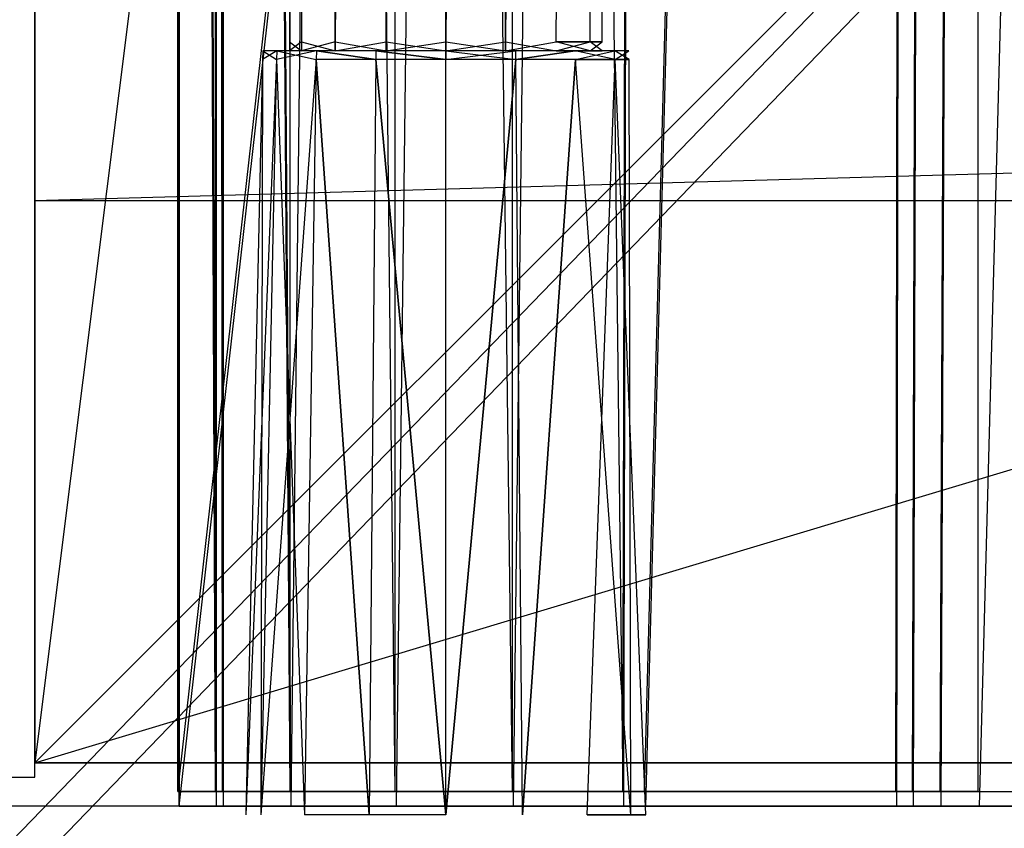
# Model space of a CAD drawing. Extents: x -1.4 to 0, y -0.5 to 0.
# Tile 3 of 49: x -1.3815 to -1.3474, y -0.4808 to -0.4527. Entities that reach past the tile are written whole.
import ezdxf

# ---------------------------------------------------------------- set-up
doc = ezdxf.new("R2010")
doc.units = 0
for name, color, linetype in [('L15_FRONT_LEGATO_S2S2_X_1400__Y', 7, 'CONTINUOUS'), ('L16_KORPUS_LEGATO_SE_X_190__Y_4', 7, 'CONTINUOUS'), ('L18_KORPUS_LEGATO_TV_X_6715__Y_', 7, 'CONTINUOUS'), ('L19_KORPUS_LEGATO_BO_X_13620__Y', 7, 'CONTINUOUS'), ('L21_KORPUS_LEGATO_3_N_B13300___', 7, 'CONTINUOUS'), ('L27_PLATTE_LEGATO_N_B13300__0__', 7, 'CONTINUOUS'), ('L28_FRONT_LEGATO_S2S2_X_3400__Y', 7, 'CONTINUOUS'), ('L29_DRAWERBOX_LEGATO_REL_7_X_13', 7, 'CONTINUOUS'), ('L31_DRAWERBOX_LEGATO_REL_5_X_36', 7, 'CONTINUOUS'), ('L9_DRAWERBOX_LEGATO_NOR_5_X_365', 7, 'CONTINUOUS')]:
    doc.layers.add(name, color=color, linetype=linetype)

msp = doc.modelspace()

# ---------------------------------------------------------------- linework, layer by layer
at = {"layer": 'L15_FRONT_LEGATO_S2S2_X_1400__Y', "color": 8}
for points, invisible_edges in [([(-1.396, -0.482, 0.51), (-0.704, -0.48, 0.51), (-1.396, -0.48, 0.51), (-1.396, -0.482, 0.51)], 13), ([(-0.704, -0.48, 0.51), (-1.396, -0.482, 0.51), (-0.704, -0.482, 0.51), (-0.704, -0.48, 0.51)], 14), ([(-0.704, -0.48, 0.37), (-1.396, -0.482, 0.37), (-1.396, -0.48, 0.37), (-0.704, -0.48, 0.37)], 13), ([(-1.396, -0.482, 0.37), (-0.704, -0.48, 0.37), (-0.704, -0.482, 0.37), (-1.396, -0.482, 0.37)], 14), ([(-1.396, -0.48, 0.508), (-0.704, -0.48, 0.372), (-1.396, -0.48, 0.372), (-1.396, -0.48, 0.508)], 13), ([(-0.704, -0.48, 0.372), (-1.396, -0.48, 0.508), (-0.704, -0.48, 0.508), (-0.704, -0.48, 0.372)], 14), ([(-1.396, -0.48, 0.51), (-0.704, -0.48, 0.508), (-1.396, -0.48, 0.508), (-1.396, -0.48, 0.51)], 13), ([(-0.704, -0.48, 0.508), (-1.396, -0.48, 0.51), (-0.704, -0.48, 0.51), (-0.704, -0.48, 0.508)], 14), ([(-1.396, -0.48, 0.372), (-0.704, -0.48, 0.37), (-1.396, -0.48, 0.37), (-1.396, -0.48, 0.372)], 13), ([(-0.704, -0.48, 0.37), (-1.396, -0.48, 0.372), (-0.704, -0.48, 0.372), (-0.704, -0.48, 0.37)], 14)]:
    msp.add_3dface(points, dxfattribs=dict(at, invisible_edges=invisible_edges))
at = {"layer": 'L16_KORPUS_LEGATO_SE_X_190__Y_4', "color": 8}
for points, invisible_edges in [([(-1.4, -0.479, 0.51), (-1.381, 0, 0.51), (-1.4, 0, 0.51), (-1.4, -0.479, 0.51)], 13), ([(-1.381, 0, 0.51), (-1.4, -0.479, 0.51), (-1.381, -0.479, 0.51), (-1.381, 0, 0.51)], 14), ([(-1.381, 0), (-1.4, -0.479), (-1.4, 0), (-1.381, 0)], 13), ([(-1.4, -0.479), (-1.381, 0), (-1.381, -0.479), (-1.4, -0.479)], 14), ([(-1.381, 0), (-1.381, -0.479, 0.51), (-1.381, -0.479), (-1.381, 0)], 13), ([(-1.381, -0.479, 0.51), (-1.381, 0), (-1.381, 0, 0.51), (-1.381, -0.479, 0.51)], 14), ([(-1.381, -0.479, 0.51), (-1.4, -0.479), (-1.381, -0.479), (-1.381, -0.479, 0.51)], 13), ([(-1.4, -0.479), (-1.381, -0.479, 0.51), (-1.4, -0.479, 0.51), (-1.4, -0.479)], 14)]:
    msp.add_3dface(points, dxfattribs=dict(at, invisible_edges=invisible_edges))
at = {"layer": 'L18_KORPUS_LEGATO_TV_X_6715__Y_', "color": 8}
for points, invisible_edges in [([(-1.381, -0.459, 0.37), (-1.381, -0.44, 0.3), (-1.381, -0.459, 0.3), (-1.381, -0.459, 0.37)], 13), ([(-1.381, -0.44, 0.3), (-1.381, -0.459, 0.37), (-1.381, -0.44, 0.37), (-1.381, -0.44, 0.3)], 14), ([(-0.7095, -0.44, 0.3), (-1.381, -0.459, 0.3), (-1.381, -0.44, 0.3), (-0.7095, -0.44, 0.3)], 13), ([(-1.381, -0.459, 0.3), (-0.7095, -0.44, 0.3), (-0.7095, -0.459, 0.3), (-1.381, -0.459, 0.3)], 14), ([(-0.7095, -0.459, 0.37), (-1.381, -0.44, 0.37), (-1.381, -0.459, 0.37), (-0.7095, -0.459, 0.37)], 13), ([(-1.381, -0.44, 0.37), (-0.7095, -0.459, 0.37), (-0.7095, -0.44, 0.37), (-1.381, -0.44, 0.37)], 14), ([(-0.7095, -0.459, 0.37), (-1.381, -0.459, 0.3), (-0.7095, -0.459, 0.3), (-0.7095, -0.459, 0.37)], 13), ([(-1.381, -0.459, 0.3), (-0.7095, -0.459, 0.37), (-1.381, -0.459, 0.37), (-1.381, -0.459, 0.3)], 14)]:
    msp.add_3dface(points, dxfattribs=dict(at, invisible_edges=invisible_edges))
at = {"layer": 'L19_KORPUS_LEGATO_BO_X_13620__Y', "color": 8}
for points, invisible_edges in [([(-1.381, -0.4785, 0.02), (-1.381, -0.069, 0.001), (-1.381, -0.4785, 0.001), (-1.381, -0.4785, 0.02)], 13), ([(-1.381, -0.069, 0.001), (-1.381, -0.4785, 0.02), (-1.381, -0.069, 0.02), (-1.381, -0.069, 0.001)], 14), ([(-0.019, -0.4785, 0.02), (-1.381, -0.069, 0.02), (-1.381, -0.4785, 0.02), (-0.019, -0.4785, 0.02)], 13), ([(-1.381, -0.069, 0.02), (-0.019, -0.4785, 0.02), (-0.019, -0.069, 0.02), (-1.381, -0.069, 0.02)], 14), ([(-0.019, -0.069, 0.001), (-1.381, -0.4785, 0.001), (-1.381, -0.069, 0.001), (-0.019, -0.069, 0.001)], 13), ([(-1.381, -0.4785, 0.001), (-0.019, -0.069, 0.001), (-0.019, -0.4785, 0.001), (-1.381, -0.4785, 0.001)], 14), ([(-0.019, -0.4785, 0.02), (-1.381, -0.4785, 0.001), (-0.019, -0.4785, 0.001), (-0.019, -0.4785, 0.02)], 13), ([(-1.381, -0.4785, 0.001), (-0.019, -0.4785, 0.02), (-1.381, -0.4785, 0.02), (-1.381, -0.4785, 0.001)], 14)]:
    msp.add_3dface(points, dxfattribs=dict(at, invisible_edges=invisible_edges))
at = {"layer": 'L21_KORPUS_LEGATO_3_N_B13300___', "color": 8}
for points, invisible_edges in [([(-1.321, 0, 0.483), (-1.381, -0.4785, 0.483), (-1.381, 0, 0.483), (-1.321, 0, 0.483)], 10), ([(-1.381, -0.4785, 0.483), (-1.321, 0, 0.483), (-1.321, -0.4185, 0.483), (-1.381, -0.4785, 0.483)], 13), ([(-1.381, -0.4785, 0.502), (-1.381, 0, 0.483), (-1.381, -0.4785, 0.483), (-1.381, -0.4785, 0.502)], 13), ([(-1.381, 0, 0.483), (-1.381, -0.4785, 0.502), (-1.381, 0, 0.502), (-1.381, 0, 0.483)], 14), ([(-1.321, -0.4185, 0.502), (-1.381, 0, 0.502), (-1.381, -0.4785, 0.502), (-1.321, -0.4185, 0.502)], 13), ([(-1.381, -0.4785, 0.483), (-1.321, -0.4185, 0.483), (-0.019, -0.4785, 0.483), (-1.381, -0.4785, 0.483)], 10), ([(-0.019, -0.4785, 0.502), (-1.321, -0.4185, 0.502), (-1.381, -0.4785, 0.502), (-0.019, -0.4785, 0.502)], 13), ([(-0.019, -0.4785, 0.502), (-1.381, -0.4785, 0.483), (-0.019, -0.4785, 0.483), (-0.019, -0.4785, 0.502)], 13), ([(-1.381, -0.4785, 0.483), (-0.019, -0.4785, 0.502), (-1.381, -0.4785, 0.502), (-1.381, -0.4785, 0.483)], 14)]:
    msp.add_3dface(points, dxfattribs=dict(at, invisible_edges=invisible_edges))
at = {"layer": 'L27_PLATTE_LEGATO_N_B13300__0__', "color": 8}
for points, invisible_edges in [([(-1.351959, -0.220523, 0.513069), (-1.398987, -0.497362, 0.542564), (-1.398987, -0.220523, 0.542564), (-1.351959, -0.220523, 0.513069)], 13), ([(-1.398987, -0.497362, 0.542564), (-1.351959, -0.220523, 0.513069), (-1.351959, -0.450334, 0.513069), (-1.398987, -0.497362, 0.542564)], 14), ([(-0.00192, -0.498375, 0.55), (-1.398322, -0.220523, 0.55), (-1.398322, -0.498375, 0.55), (-0.00192, -0.498375, 0.55)], 13), ([(-1.398322, -0.220523, 0.55), (-0.00192, -0.498375, 0.55), (-0.385557, -0.305801, 0.55), (-1.398322, -0.220523, 0.55)], 10), ([(-1.351959, -0.450334, 0.513069), (-1.398987, -0.498987, 0.542564), (-1.398987, -0.497362, 0.542564), (-1.351959, -0.450334, 0.513069)], 13), ([(-1.398987, -0.498987, 0.542564), (-1.351959, -0.450334, 0.513069), (-1.351959, -0.451959, 0.513069), (-1.398987, -0.498987, 0.542564)], 14), ([(-1.351959, -0.451959, 0.513069), (-1.397308, -0.498987, 0.542564), (-1.398987, -0.498987, 0.542564), (-1.351959, -0.451959, 0.513069)], 13), ([(-1.397308, -0.498987, 0.542564), (-1.351959, -0.451959, 0.513069), (-1.350281, -0.451959, 0.513069), (-1.397308, -0.498987, 0.542564)], 14), ([(-1.350281, -0.451959, 0.513069), (-0.002934, -0.498987, 0.542564), (-1.397308, -0.498987, 0.542564), (-1.350281, -0.451959, 0.513069)], 13), ([(-0.002934, -0.498987, 0.542564), (-1.350281, -0.451959, 0.513069), (-0.049961, -0.451959, 0.513069), (-0.002934, -0.498987, 0.542564)], 14)]:
    msp.add_3dface(points, dxfattribs=dict(at, invisible_edges=invisible_edges))
at = {"layer": 'L28_FRONT_LEGATO_S2S2_X_3400__Y', "color": 8}
for points, invisible_edges in [([(-1.396, -0.482, 0.34), (-0.704, -0.48, 0.34), (-1.396, -0.48, 0.34), (-1.396, -0.482, 0.34)], 13), ([(-0.704, -0.48, 0.34), (-1.396, -0.482, 0.34), (-0.704, -0.482, 0.34), (-0.704, -0.48, 0.34)], 14), ([(-0.704, -0.48), (-1.396, -0.482), (-1.396, -0.48), (-0.704, -0.48)], 13), ([(-1.396, -0.482), (-0.704, -0.48), (-0.704, -0.482), (-1.396, -0.482)], 14), ([(-1.396, -0.48, 0.338), (-0.704, -0.48, 0.002), (-1.396, -0.48, 0.002), (-1.396, -0.48, 0.338)], 13), ([(-0.704, -0.48, 0.002), (-1.396, -0.48, 0.338), (-0.704, -0.48, 0.338), (-0.704, -0.48, 0.002)], 14), ([(-1.396, -0.48, 0.34), (-0.704, -0.48, 0.338), (-1.396, -0.48, 0.338), (-1.396, -0.48, 0.34)], 13), ([(-0.704, -0.48, 0.338), (-1.396, -0.48, 0.34), (-0.704, -0.48, 0.34), (-0.704, -0.48, 0.338)], 14), ([(-1.396, -0.48, 0.002), (-0.704, -0.48), (-1.396, -0.48), (-1.396, -0.48, 0.002)], 13), ([(-0.704, -0.48), (-1.396, -0.48, 0.002), (-0.704, -0.48, 0.002), (-0.704, -0.48)], 14)]:
    msp.add_3dface(points, dxfattribs=dict(at, invisible_edges=invisible_edges))
at = {"layer": 'L29_DRAWERBOX_LEGATO_REL_7_X_13', "color": 8}
for points, invisible_edges in [([(-1.371757, -0.453487, 0.168674), (-1.372169, -0.143525, 0.1666), (-1.372169, -0.453487, 0.1666), (-1.371757, -0.453487, 0.168674)], 13), ([(-1.372169, -0.143525, 0.1666), (-1.371757, -0.453487, 0.168674), (-1.371757, -0.143525, 0.168674), (-1.372169, -0.143525, 0.1666)], 14), ([(-1.372169, -0.453487, 0.1666), (-1.371757, -0.143525, 0.164526), (-1.371757, -0.453487, 0.164526), (-1.372169, -0.453487, 0.1666)], 13), ([(-1.371757, -0.143525, 0.164526), (-1.372169, -0.453487, 0.1666), (-1.372169, -0.143525, 0.1666), (-1.371757, -0.143525, 0.164526)], 14), ([(-1.370582, -0.453487, 0.170432), (-1.371757, -0.143525, 0.168674), (-1.371757, -0.453487, 0.168674), (-1.370582, -0.453487, 0.170432)], 13), ([(-1.371757, -0.143525, 0.168674), (-1.370582, -0.453487, 0.170432), (-1.370582, -0.143525, 0.170432), (-1.371757, -0.143525, 0.168674)], 14), ([(-1.371757, -0.453487, 0.164526), (-1.370582, -0.143525, 0.162768), (-1.370582, -0.453487, 0.162768), (-1.371757, -0.453487, 0.164526)], 13), ([(-1.370582, -0.143525, 0.162768), (-1.371757, -0.453487, 0.164526), (-1.371757, -0.143525, 0.164526), (-1.370582, -0.143525, 0.162768)], 14), ([(-1.370582, -0.453487, 0.170432), (-1.368824, -0.143525, 0.171607), (-1.370582, -0.143525, 0.170432), (-1.370582, -0.453487, 0.170432)], 13), ([(-1.368824, -0.143525, 0.171607), (-1.370582, -0.453487, 0.170432), (-1.368824, -0.453487, 0.171607), (-1.368824, -0.143525, 0.171607)], 14), ([(-1.368824, -0.143525, 0.161593), (-1.370582, -0.453487, 0.162768), (-1.370582, -0.143525, 0.162768), (-1.368824, -0.143525, 0.161593)], 13), ([(-1.370582, -0.453487, 0.162768), (-1.368824, -0.143525, 0.161593), (-1.368824, -0.453487, 0.161593), (-1.370582, -0.453487, 0.162768)], 14), ([(-1.368824, -0.453487, 0.171607), (-1.36675, -0.143525, 0.172019), (-1.368824, -0.143525, 0.171607), (-1.368824, -0.453487, 0.171607)], 13), ([(-1.36675, -0.143525, 0.172019), (-1.368824, -0.453487, 0.171607), (-1.36675, -0.453487, 0.172019), (-1.36675, -0.143525, 0.172019)], 14), ([(-1.36675, -0.143525, 0.161181), (-1.368824, -0.453487, 0.161593), (-1.368824, -0.143525, 0.161593), (-1.36675, -0.143525, 0.161181)], 13), ([(-1.368824, -0.453487, 0.161593), (-1.36675, -0.143525, 0.161181), (-1.36675, -0.453487, 0.161181), (-1.368824, -0.453487, 0.161593)], 14), ([(-1.364676, -0.143525, 0.161593), (-1.36675, -0.453487, 0.161181), (-1.36675, -0.143525, 0.161181), (-1.364676, -0.143525, 0.161593)], 13), ([(-1.36675, -0.453487, 0.161181), (-1.364676, -0.143525, 0.161593), (-1.364676, -0.453487, 0.161593), (-1.36675, -0.453487, 0.161181)], 14), ([(-1.36675, -0.453487, 0.172019), (-1.364676, -0.143525, 0.171607), (-1.36675, -0.143525, 0.172019), (-1.36675, -0.453487, 0.172019)], 13), ([(-1.364676, -0.143525, 0.171607), (-1.36675, -0.453487, 0.172019), (-1.364676, -0.453487, 0.171607), (-1.364676, -0.143525, 0.171607)], 14), ([(-1.362918, -0.143525, 0.162768), (-1.364676, -0.453487, 0.161593), (-1.364676, -0.143525, 0.161593), (-1.362918, -0.143525, 0.162768)], 13), ([(-1.364676, -0.453487, 0.161593), (-1.362918, -0.143525, 0.162768), (-1.362918, -0.453487, 0.162768), (-1.364676, -0.453487, 0.161593)], 14), ([(-1.364676, -0.453487, 0.171607), (-1.362918, -0.143525, 0.170432), (-1.364676, -0.143525, 0.171607), (-1.364676, -0.453487, 0.171607)], 13), ([(-1.362918, -0.143525, 0.170432), (-1.364676, -0.453487, 0.171607), (-1.362918, -0.453487, 0.170432), (-1.362918, -0.143525, 0.170432)], 14), ([(-1.362918, -0.143525, 0.162768), (-1.361743, -0.453487, 0.164526), (-1.362918, -0.453487, 0.162768), (-1.362918, -0.143525, 0.162768)], 13), ([(-1.361743, -0.453487, 0.164526), (-1.362918, -0.143525, 0.162768), (-1.361743, -0.143525, 0.164526), (-1.361743, -0.453487, 0.164526)], 14), ([(-1.361743, -0.143525, 0.168674), (-1.362918, -0.453487, 0.170432), (-1.361743, -0.453487, 0.168674), (-1.361743, -0.143525, 0.168674)], 13), ([(-1.362918, -0.453487, 0.170432), (-1.361743, -0.143525, 0.168674), (-1.362918, -0.143525, 0.170432), (-1.362918, -0.453487, 0.170432)], 14), ([(-1.361743, -0.143525, 0.164526), (-1.361331, -0.453487, 0.1666), (-1.361743, -0.453487, 0.164526), (-1.361743, -0.143525, 0.164526)], 13), ([(-1.361331, -0.453487, 0.1666), (-1.361743, -0.143525, 0.164526), (-1.361331, -0.143525, 0.1666), (-1.361331, -0.453487, 0.1666)], 14), ([(-1.361331, -0.143525, 0.1666), (-1.361743, -0.453487, 0.168674), (-1.361331, -0.453487, 0.1666), (-1.361331, -0.143525, 0.1666)], 13), ([(-1.361743, -0.453487, 0.168674), (-1.361331, -0.143525, 0.1666), (-1.361743, -0.143525, 0.168674), (-1.361743, -0.453487, 0.168674)], 14), ([(-1.372169, -0.4538, 0.1666), (-1.371757, -0.453487, 0.164526), (-1.371757, -0.4538, 0.164526), (-1.372169, -0.4538, 0.1666)], 13), ([(-1.371757, -0.453487, 0.164526), (-1.372169, -0.4538, 0.1666), (-1.372169, -0.453487, 0.1666), (-1.371757, -0.453487, 0.164526)], 14), ([(-1.371757, -0.4538, 0.168674), (-1.372169, -0.453487, 0.1666), (-1.372169, -0.4538, 0.1666), (-1.371757, -0.4538, 0.168674)], 13), ([(-1.372169, -0.453487, 0.1666), (-1.371757, -0.4538, 0.168674), (-1.371757, -0.453487, 0.168674), (-1.372169, -0.453487, 0.1666)], 14), ([(-1.371757, -0.4538, 0.164526), (-1.370582, -0.453487, 0.162768), (-1.370582, -0.4538, 0.162768), (-1.371757, -0.4538, 0.164526)], 13), ([(-1.370582, -0.453487, 0.162768), (-1.371757, -0.4538, 0.164526), (-1.371757, -0.453487, 0.164526), (-1.370582, -0.453487, 0.162768)], 14), ([(-1.370582, -0.4538, 0.170432), (-1.371757, -0.453487, 0.168674), (-1.371757, -0.4538, 0.168674), (-1.370582, -0.4538, 0.170432)], 13), ([(-1.371757, -0.453487, 0.168674), (-1.370582, -0.4538, 0.170432), (-1.370582, -0.453487, 0.170432), (-1.371757, -0.453487, 0.168674)], 14), ([(-1.368824, -0.453487, 0.161593), (-1.370582, -0.4538, 0.162768), (-1.370582, -0.453487, 0.162768), (-1.368824, -0.453487, 0.161593)], 13), ([(-1.370582, -0.4538, 0.162768), (-1.368824, -0.453487, 0.161593), (-1.368824, -0.4538, 0.161593), (-1.370582, -0.4538, 0.162768)], 14), ([(-1.368824, -0.4538, 0.171607), (-1.370582, -0.453487, 0.170432), (-1.370582, -0.4538, 0.170432), (-1.368824, -0.4538, 0.171607)], 13), ([(-1.370582, -0.453487, 0.170432), (-1.368824, -0.4538, 0.171607), (-1.368824, -0.453487, 0.171607), (-1.370582, -0.453487, 0.170432)], 14), ([(-1.36675, -0.453487, 0.161181), (-1.368824, -0.4538, 0.161593), (-1.368824, -0.453487, 0.161593), (-1.36675, -0.453487, 0.161181)], 13), ([(-1.368824, -0.4538, 0.161593), (-1.36675, -0.453487, 0.161181), (-1.36675, -0.4538, 0.161181), (-1.368824, -0.4538, 0.161593)], 14), ([(-1.36675, -0.4538, 0.172019), (-1.368824, -0.453487, 0.171607), (-1.368824, -0.4538, 0.171607), (-1.36675, -0.4538, 0.172019)], 13), ([(-1.368824, -0.453487, 0.171607), (-1.36675, -0.4538, 0.172019), (-1.36675, -0.453487, 0.172019), (-1.368824, -0.453487, 0.171607)], 14), ([(-1.364676, -0.4538, 0.171607), (-1.36675, -0.453487, 0.172019), (-1.36675, -0.4538, 0.172019), (-1.364676, -0.4538, 0.171607)], 13), ([(-1.36675, -0.453487, 0.172019), (-1.364676, -0.4538, 0.171607), (-1.364676, -0.453487, 0.171607), (-1.36675, -0.453487, 0.172019)], 14), ([(-1.364676, -0.453487, 0.161593), (-1.36675, -0.4538, 0.161181), (-1.36675, -0.453487, 0.161181), (-1.364676, -0.453487, 0.161593)], 13), ([(-1.36675, -0.4538, 0.161181), (-1.364676, -0.453487, 0.161593), (-1.364676, -0.4538, 0.161593), (-1.36675, -0.4538, 0.161181)], 14), ([(-1.362918, -0.4538, 0.170432), (-1.364676, -0.453487, 0.171607), (-1.364676, -0.4538, 0.171607), (-1.362918, -0.4538, 0.170432)], 13), ([(-1.364676, -0.453487, 0.171607), (-1.362918, -0.4538, 0.170432), (-1.362918, -0.453487, 0.170432), (-1.364676, -0.453487, 0.171607)], 14), ([(-1.362918, -0.453487, 0.162768), (-1.364676, -0.4538, 0.161593), (-1.364676, -0.453487, 0.161593), (-1.362918, -0.453487, 0.162768)], 13), ([(-1.364676, -0.4538, 0.161593), (-1.362918, -0.453487, 0.162768), (-1.362918, -0.4538, 0.162768), (-1.364676, -0.4538, 0.161593)], 14), ([(-1.361743, -0.453487, 0.168674), (-1.362918, -0.4538, 0.170432), (-1.361743, -0.4538, 0.168674), (-1.361743, -0.453487, 0.168674)], 13), ([(-1.362918, -0.4538, 0.170432), (-1.361743, -0.453487, 0.168674), (-1.362918, -0.453487, 0.170432), (-1.362918, -0.4538, 0.170432)], 14), ([(-1.362918, -0.453487, 0.162768), (-1.361743, -0.4538, 0.164526), (-1.362918, -0.4538, 0.162768), (-1.362918, -0.453487, 0.162768)], 13), ([(-1.361743, -0.4538, 0.164526), (-1.362918, -0.453487, 0.162768), (-1.361743, -0.453487, 0.164526), (-1.361743, -0.4538, 0.164526)], 14), ([(-1.361331, -0.453487, 0.1666), (-1.361743, -0.4538, 0.168674), (-1.361331, -0.4538, 0.1666), (-1.361331, -0.453487, 0.1666)], 13), ([(-1.361743, -0.4538, 0.168674), (-1.361331, -0.453487, 0.1666), (-1.361743, -0.453487, 0.168674), (-1.361743, -0.4538, 0.168674)], 14), ([(-1.361743, -0.453487, 0.164526), (-1.361331, -0.4538, 0.1666), (-1.361743, -0.4538, 0.164526), (-1.361743, -0.453487, 0.164526)], 13), ([(-1.361331, -0.4538, 0.1666), (-1.361743, -0.453487, 0.164526), (-1.361331, -0.453487, 0.1666), (-1.361331, -0.4538, 0.1666)], 14), ([(-1.373103, -0.454106, 0.1666), (-1.372613, -0.4538, 0.164171), (-1.37262, -0.454106, 0.164169), (-1.373103, -0.454106, 0.1666)], 13), ([(-1.372613, -0.4538, 0.164171), (-1.373103, -0.454106, 0.1666), (-1.373096, -0.4538, 0.1666), (-1.372613, -0.4538, 0.164171)], 14), ([(-1.37262, -0.454106, 0.169031), (-1.373096, -0.4538, 0.1666), (-1.373103, -0.454106, 0.1666), (-1.37262, -0.454106, 0.169031)], 13), ([(-1.373096, -0.4538, 0.1666), (-1.371757, -0.4538, 0.164526), (-1.372613, -0.4538, 0.164171), (-1.373096, -0.4538, 0.1666)], 13), ([(-1.371757, -0.4538, 0.164526), (-1.373096, -0.4538, 0.1666), (-1.372169, -0.4538, 0.1666), (-1.371757, -0.4538, 0.164526)], 14), ([(-1.372613, -0.4538, 0.169029), (-1.372169, -0.4538, 0.1666), (-1.373096, -0.4538, 0.1666), (-1.372613, -0.4538, 0.169029)], 13), ([(-1.373096, -0.4538, 0.1666), (-1.37262, -0.454106, 0.169031), (-1.372613, -0.4538, 0.169029), (-1.373096, -0.4538, 0.1666)], 14), ([(-1.37262, -0.454106, 0.164169), (-1.371238, -0.4538, 0.162112), (-1.371242, -0.454106, 0.162107), (-1.37262, -0.454106, 0.164169)], 13), ([(-1.371238, -0.4538, 0.162112), (-1.37262, -0.454106, 0.164169), (-1.372613, -0.4538, 0.164171), (-1.371238, -0.4538, 0.162112)], 14), ([(-1.371242, -0.454106, 0.171093), (-1.372613, -0.4538, 0.169029), (-1.37262, -0.454106, 0.169031), (-1.371242, -0.454106, 0.171093)], 13), ([(-1.372613, -0.4538, 0.169029), (-1.370582, -0.4538, 0.170432), (-1.371757, -0.4538, 0.168674), (-1.372613, -0.4538, 0.169029)], 13), ([(-1.370582, -0.4538, 0.170432), (-1.372613, -0.4538, 0.169029), (-1.371238, -0.4538, 0.171088), (-1.370582, -0.4538, 0.170432)], 14), ([(-1.372613, -0.4538, 0.164171), (-1.370582, -0.4538, 0.162768), (-1.371238, -0.4538, 0.162112), (-1.372613, -0.4538, 0.164171)], 13), ([(-1.370582, -0.4538, 0.162768), (-1.372613, -0.4538, 0.164171), (-1.371757, -0.4538, 0.164526), (-1.370582, -0.4538, 0.162768)], 14), ([(-1.372169, -0.4538, 0.1666), (-1.372613, -0.4538, 0.169029), (-1.371757, -0.4538, 0.168674), (-1.372169, -0.4538, 0.1666)], 14), ([(-1.372613, -0.4538, 0.169029), (-1.371242, -0.454106, 0.171093), (-1.371238, -0.4538, 0.171088), (-1.372613, -0.4538, 0.169029)], 14), ([(-1.371238, -0.4538, 0.162112), (-1.369181, -0.454106, 0.16073), (-1.371242, -0.454106, 0.162107), (-1.371238, -0.4538, 0.162112)], 13), ([(-1.369181, -0.454106, 0.17247), (-1.371238, -0.4538, 0.171088), (-1.371242, -0.454106, 0.171093), (-1.369181, -0.454106, 0.17247)], 13), ([(-1.371238, -0.4538, 0.171088), (-1.368824, -0.4538, 0.171607), (-1.370582, -0.4538, 0.170432), (-1.371238, -0.4538, 0.171088)], 13), ([(-1.368824, -0.4538, 0.171607), (-1.371238, -0.4538, 0.171088), (-1.369179, -0.4538, 0.172464), (-1.368824, -0.4538, 0.171607)], 14), ([(-1.371238, -0.4538, 0.162112), (-1.368824, -0.4538, 0.161593), (-1.369179, -0.4538, 0.160736), (-1.371238, -0.4538, 0.162112)], 13), ([(-1.368824, -0.4538, 0.161593), (-1.371238, -0.4538, 0.162112), (-1.370582, -0.4538, 0.162768), (-1.368824, -0.4538, 0.161593)], 14), ([(-1.369181, -0.454106, 0.16073), (-1.371238, -0.4538, 0.162112), (-1.369179, -0.4538, 0.160736), (-1.369181, -0.454106, 0.16073)], 14), ([(-1.371238, -0.4538, 0.171088), (-1.369181, -0.454106, 0.17247), (-1.369179, -0.4538, 0.172464), (-1.371238, -0.4538, 0.171088)], 14), ([(-1.36675, -0.454106, 0.172953), (-1.369179, -0.4538, 0.172464), (-1.369181, -0.454106, 0.17247), (-1.36675, -0.454106, 0.172953)], 13), ([(-1.369179, -0.4538, 0.160736), (-1.36675, -0.454106, 0.160247), (-1.369181, -0.454106, 0.16073), (-1.369179, -0.4538, 0.160736)], 13), ([(-1.369179, -0.4538, 0.160736), (-1.36675, -0.4538, 0.161181), (-1.36675, -0.4538, 0.160253), (-1.369179, -0.4538, 0.160736)], 13), ([(-1.36675, -0.4538, 0.161181), (-1.369179, -0.4538, 0.160736), (-1.368824, -0.4538, 0.161593), (-1.36675, -0.4538, 0.161181)], 14), ([(-1.369179, -0.4538, 0.172464), (-1.36675, -0.4538, 0.172019), (-1.368824, -0.4538, 0.171607), (-1.369179, -0.4538, 0.172464)], 13), ([(-1.36675, -0.4538, 0.172019), (-1.369179, -0.4538, 0.172464), (-1.36675, -0.4538, 0.172947), (-1.36675, -0.4538, 0.172019)], 14), ([(-1.369179, -0.4538, 0.172464), (-1.36675, -0.454106, 0.172953), (-1.36675, -0.4538, 0.172947), (-1.369179, -0.4538, 0.172464)], 14), ([(-1.36675, -0.454106, 0.160247), (-1.369179, -0.4538, 0.160736), (-1.36675, -0.4538, 0.160253), (-1.36675, -0.454106, 0.160247)], 14), ([(-1.36675, -0.4538, 0.161181), (-1.364321, -0.4538, 0.160736), (-1.36675, -0.4538, 0.160253), (-1.36675, -0.4538, 0.161181)], 13), ([(-1.364321, -0.4538, 0.160736), (-1.36675, -0.4538, 0.161181), (-1.364676, -0.4538, 0.161593), (-1.364321, -0.4538, 0.160736)], 14), ([(-1.36675, -0.4538, 0.172019), (-1.364321, -0.4538, 0.172464), (-1.364676, -0.4538, 0.171607), (-1.36675, -0.4538, 0.172019)], 13), ([(-1.364321, -0.4538, 0.172464), (-1.36675, -0.4538, 0.172019), (-1.36675, -0.4538, 0.172947), (-1.364321, -0.4538, 0.172464)], 14), ([(-1.364318, -0.454106, 0.17247), (-1.36675, -0.4538, 0.172947), (-1.36675, -0.454106, 0.172953), (-1.364318, -0.454106, 0.17247)], 13), ([(-1.36675, -0.4538, 0.172947), (-1.364318, -0.454106, 0.17247), (-1.364321, -0.4538, 0.172464), (-1.36675, -0.4538, 0.172947)], 14), ([(-1.364321, -0.4538, 0.160736), (-1.36675, -0.454106, 0.160247), (-1.36675, -0.4538, 0.160253), (-1.364321, -0.4538, 0.160736)], 13), ([(-1.36675, -0.454106, 0.160247), (-1.364321, -0.4538, 0.160736), (-1.364318, -0.454106, 0.16073), (-1.36675, -0.454106, 0.160247)], 14), ([(-1.364676, -0.4538, 0.161593), (-1.362262, -0.4538, 0.162112), (-1.364321, -0.4538, 0.160736), (-1.364676, -0.4538, 0.161593)], 13), ([(-1.362262, -0.4538, 0.162112), (-1.364676, -0.4538, 0.161593), (-1.362918, -0.4538, 0.162768), (-1.362262, -0.4538, 0.162112)], 14), ([(-1.364676, -0.4538, 0.171607), (-1.362262, -0.4538, 0.171088), (-1.362918, -0.4538, 0.170432), (-1.364676, -0.4538, 0.171607)], 13), ([(-1.362262, -0.4538, 0.171088), (-1.364676, -0.4538, 0.171607), (-1.364321, -0.4538, 0.172464), (-1.362262, -0.4538, 0.171088)], 14), ([(-1.364318, -0.454106, 0.17247), (-1.362262, -0.4538, 0.171088), (-1.364321, -0.4538, 0.172464), (-1.364318, -0.454106, 0.17247)], 13), ([(-1.362262, -0.4538, 0.162112), (-1.364318, -0.454106, 0.16073), (-1.364321, -0.4538, 0.160736), (-1.362262, -0.4538, 0.162112)], 13), ([(-1.362262, -0.4538, 0.171088), (-1.364318, -0.454106, 0.17247), (-1.362257, -0.454106, 0.171093), (-1.362262, -0.4538, 0.171088)], 14), ([(-1.364318, -0.454106, 0.16073), (-1.362262, -0.4538, 0.162112), (-1.362257, -0.454106, 0.162107), (-1.364318, -0.454106, 0.16073)], 14), ([(-1.362918, -0.4538, 0.162768), (-1.360886, -0.4538, 0.164171), (-1.362262, -0.4538, 0.162112), (-1.362918, -0.4538, 0.162768)], 13), ([(-1.360886, -0.4538, 0.164171), (-1.362918, -0.4538, 0.162768), (-1.361743, -0.4538, 0.164526), (-1.360886, -0.4538, 0.164171)], 14), ([(-1.362918, -0.4538, 0.170432), (-1.360886, -0.4538, 0.169029), (-1.361743, -0.4538, 0.168674), (-1.362918, -0.4538, 0.170432)], 13), ([(-1.360886, -0.4538, 0.169029), (-1.362918, -0.4538, 0.170432), (-1.362262, -0.4538, 0.171088), (-1.360886, -0.4538, 0.169029)], 14), ([(-1.362262, -0.4538, 0.162112), (-1.36088, -0.454106, 0.164169), (-1.362257, -0.454106, 0.162107), (-1.362262, -0.4538, 0.162112)], 13), ([(-1.36088, -0.454106, 0.164169), (-1.362262, -0.4538, 0.162112), (-1.360886, -0.4538, 0.164171), (-1.36088, -0.454106, 0.164169)], 14), ([(-1.362257, -0.454106, 0.171093), (-1.360886, -0.4538, 0.169029), (-1.362262, -0.4538, 0.171088), (-1.362257, -0.454106, 0.171093)], 14), ([(-1.360886, -0.4538, 0.169029), (-1.362257, -0.454106, 0.171093), (-1.36088, -0.454106, 0.169031), (-1.360886, -0.4538, 0.169029)], 13), ([(-1.361743, -0.4538, 0.164526), (-1.360403, -0.4538, 0.1666), (-1.360886, -0.4538, 0.164171), (-1.361743, -0.4538, 0.164526)], 13), ([(-1.360403, -0.4538, 0.1666), (-1.361743, -0.4538, 0.164526), (-1.361331, -0.4538, 0.1666), (-1.360403, -0.4538, 0.1666)], 14), ([(-1.361743, -0.4538, 0.168674), (-1.360403, -0.4538, 0.1666), (-1.361331, -0.4538, 0.1666), (-1.361743, -0.4538, 0.168674)], 13), ([(-1.360403, -0.4538, 0.1666), (-1.361743, -0.4538, 0.168674), (-1.360886, -0.4538, 0.169029), (-1.360403, -0.4538, 0.1666)], 14), ([(-1.360886, -0.4538, 0.164171), (-1.360396, -0.454106, 0.1666), (-1.36088, -0.454106, 0.164169), (-1.360886, -0.4538, 0.164171)], 13), ([(-1.360396, -0.454106, 0.1666), (-1.360886, -0.4538, 0.164171), (-1.360403, -0.4538, 0.1666), (-1.360396, -0.454106, 0.1666)], 14), ([(-1.36088, -0.454106, 0.169031), (-1.360403, -0.4538, 0.1666), (-1.360886, -0.4538, 0.169029), (-1.36088, -0.454106, 0.169031)], 14), ([(-1.360403, -0.4538, 0.1666), (-1.36088, -0.454106, 0.169031), (-1.360396, -0.454106, 0.1666), (-1.360403, -0.4538, 0.1666)], 13), ([(-1.373159, -0.4803, 0.169255), (-1.373103, -0.454106, 0.1666), (-1.373687, -0.4803, 0.1666), (-1.373159, -0.4803, 0.169255)], 13), ([(-1.373687, -0.4803, 0.1666), (-1.37262, -0.454106, 0.164169), (-1.373159, -0.4803, 0.163945), (-1.373687, -0.4803, 0.1666)], 13), ([(-1.37262, -0.454106, 0.164169), (-1.373687, -0.4803, 0.1666), (-1.373103, -0.454106, 0.1666), (-1.37262, -0.454106, 0.164169)], 14), ([(-1.373103, -0.454106, 0.1666), (-1.373159, -0.4803, 0.169255), (-1.37262, -0.454106, 0.169031), (-1.373103, -0.454106, 0.1666)], 14), ([(-1.371655, -0.4803, 0.171505), (-1.37262, -0.454106, 0.169031), (-1.373159, -0.4803, 0.169255), (-1.371655, -0.4803, 0.171505)], 13), ([(-1.373159, -0.4803, 0.163945), (-1.371242, -0.454106, 0.162107), (-1.371655, -0.4803, 0.161695), (-1.373159, -0.4803, 0.163945)], 13), ([(-1.371242, -0.454106, 0.162107), (-1.373159, -0.4803, 0.163945), (-1.37262, -0.454106, 0.164169), (-1.371242, -0.454106, 0.162107)], 14), ([(-1.37262, -0.454106, 0.169031), (-1.371655, -0.4803, 0.171505), (-1.371242, -0.454106, 0.171093), (-1.37262, -0.454106, 0.169031)], 14), ([(-1.369405, -0.4803, 0.173009), (-1.371242, -0.454106, 0.171093), (-1.371655, -0.4803, 0.171505), (-1.369405, -0.4803, 0.173009)], 13), ([(-1.371242, -0.454106, 0.162107), (-1.369405, -0.4803, 0.160191), (-1.371655, -0.4803, 0.161695), (-1.371242, -0.454106, 0.162107)], 13), ([(-1.371242, -0.454106, 0.171093), (-1.369405, -0.4803, 0.173009), (-1.369181, -0.454106, 0.17247), (-1.371242, -0.454106, 0.171093)], 14), ([(-1.369405, -0.4803, 0.160191), (-1.371242, -0.454106, 0.162107), (-1.369181, -0.454106, 0.16073), (-1.369405, -0.4803, 0.160191)], 14), ([(-1.369181, -0.454106, 0.16073), (-1.36675, -0.4803, 0.159663), (-1.369405, -0.4803, 0.160191), (-1.369181, -0.454106, 0.16073)], 13), ([(-1.36675, -0.4803, 0.173537), (-1.369181, -0.454106, 0.17247), (-1.369405, -0.4803, 0.173009), (-1.36675, -0.4803, 0.173537)], 13), ([(-1.36675, -0.4803, 0.159663), (-1.369181, -0.454106, 0.16073), (-1.36675, -0.454106, 0.160247), (-1.36675, -0.4803, 0.159663)], 14), ([(-1.369181, -0.454106, 0.17247), (-1.36675, -0.4803, 0.173537), (-1.36675, -0.454106, 0.172953), (-1.369181, -0.454106, 0.17247)], 14), ([(-1.364318, -0.454106, 0.16073), (-1.36675, -0.4803, 0.159663), (-1.36675, -0.454106, 0.160247), (-1.364318, -0.454106, 0.16073)], 13), ([(-1.36675, -0.4803, 0.159663), (-1.364318, -0.454106, 0.16073), (-1.364095, -0.4803, 0.160191), (-1.36675, -0.4803, 0.159663)], 14), ([(-1.36675, -0.4803, 0.173537), (-1.364318, -0.454106, 0.17247), (-1.36675, -0.454106, 0.172953), (-1.36675, -0.4803, 0.173537)], 13), ([(-1.364318, -0.454106, 0.17247), (-1.36675, -0.4803, 0.173537), (-1.364095, -0.4803, 0.173009), (-1.364318, -0.454106, 0.17247)], 14), ([(-1.362257, -0.454106, 0.162107), (-1.364095, -0.4803, 0.160191), (-1.364318, -0.454106, 0.16073), (-1.362257, -0.454106, 0.162107)], 13), ([(-1.364095, -0.4803, 0.173009), (-1.362257, -0.454106, 0.171093), (-1.364318, -0.454106, 0.17247), (-1.364095, -0.4803, 0.173009)], 13), ([(-1.364095, -0.4803, 0.160191), (-1.362257, -0.454106, 0.162107), (-1.361844, -0.4803, 0.161695), (-1.364095, -0.4803, 0.160191)], 14), ([(-1.362257, -0.454106, 0.171093), (-1.364095, -0.4803, 0.173009), (-1.361844, -0.4803, 0.171505), (-1.362257, -0.454106, 0.171093)], 14), ([(-1.361844, -0.4803, 0.171505), (-1.36088, -0.454106, 0.169031), (-1.362257, -0.454106, 0.171093), (-1.361844, -0.4803, 0.171505)], 14), ([(-1.362257, -0.454106, 0.162107), (-1.36034, -0.4803, 0.163945), (-1.361844, -0.4803, 0.161695), (-1.362257, -0.454106, 0.162107)], 13), ([(-1.36034, -0.4803, 0.163945), (-1.362257, -0.454106, 0.162107), (-1.36088, -0.454106, 0.164169), (-1.36034, -0.4803, 0.163945)], 14), ([(-1.36088, -0.454106, 0.169031), (-1.361844, -0.4803, 0.171505), (-1.36034, -0.4803, 0.169255), (-1.36088, -0.454106, 0.169031)], 13), ([(-1.36034, -0.4803, 0.169255), (-1.360396, -0.454106, 0.1666), (-1.36088, -0.454106, 0.169031), (-1.36034, -0.4803, 0.169255)], 14), ([(-1.36088, -0.454106, 0.164169), (-1.359812, -0.4803, 0.1666), (-1.36034, -0.4803, 0.163945), (-1.36088, -0.454106, 0.164169)], 13), ([(-1.359812, -0.4803, 0.1666), (-1.36088, -0.454106, 0.164169), (-1.360396, -0.454106, 0.1666), (-1.359812, -0.4803, 0.1666)], 14), ([(-1.360396, -0.454106, 0.1666), (-1.36034, -0.4803, 0.169255), (-1.359812, -0.4803, 0.1666), (-1.360396, -0.454106, 0.1666)], 13)]:
    msp.add_3dface(points, dxfattribs=dict(at, invisible_edges=invisible_edges))
at = {"layer": 'L31_DRAWERBOX_LEGATO_REL_5_X_36', "color": 8}
for points, invisible_edges in [([(-1.339515, -0.156, 0.032), (-1.376, -0.48, 0.032), (-1.376, -0.156, 0.032), (-1.339515, -0.156, 0.032)], 13), ([(-1.376, -0.48, 0.032), (-1.339515, -0.156, 0.032), (-1.339515, -0.48, 0.032), (-1.376, -0.48, 0.032)], 14), ([(-1.374714, -0.48, 0.10758), (-1.376, -0.156, 0.032), (-1.376, -0.48, 0.032), (-1.374714, -0.48, 0.10758)], 13), ([(-1.376, -0.156, 0.032), (-1.374714, -0.48, 0.10758), (-1.374714, -0.156, 0.10758), (-1.376, -0.156, 0.032)], 14), ([(-1.374467, -0.48, 0.110955), (-1.374714, -0.156, 0.10758), (-1.374714, -0.48, 0.10758), (-1.374467, -0.48, 0.110955)], 13), ([(-1.374714, -0.156, 0.10758), (-1.374467, -0.48, 0.110955), (-1.374467, -0.156, 0.110955), (-1.374714, -0.156, 0.10758)], 14), ([(-1.37212, -0.48, 0.114232), (-1.374467, -0.156, 0.110955), (-1.374467, -0.48, 0.110955), (-1.37212, -0.48, 0.114232)], 13), ([(-1.374467, -0.156, 0.110955), (-1.37212, -0.48, 0.114232), (-1.37212, -0.156, 0.114232), (-1.374467, -0.156, 0.110955)], 14), ([(-1.37212, -0.48, 0.114232), (-1.368474, -0.156, 0.115948), (-1.37212, -0.156, 0.114232), (-1.37212, -0.48, 0.114232)], 13), ([(-1.368474, -0.156, 0.115948), (-1.37212, -0.48, 0.114232), (-1.368474, -0.48, 0.115948), (-1.368474, -0.156, 0.115948)], 14), ([(-1.368474, -0.48, 0.115948), (-1.364411, -0.156, 0.115998), (-1.368474, -0.156, 0.115948), (-1.368474, -0.48, 0.115948)], 13), ([(-1.364411, -0.156, 0.115998), (-1.368474, -0.48, 0.115948), (-1.364411, -0.48, 0.115998), (-1.364411, -0.156, 0.115998)], 14), ([(-1.364411, -0.48, 0.115998), (-1.360572, -0.156, 0.114666), (-1.364411, -0.156, 0.115998), (-1.364411, -0.48, 0.115998)], 13), ([(-1.360572, -0.156, 0.114666), (-1.364411, -0.48, 0.115998), (-1.360572, -0.48, 0.114666), (-1.360572, -0.156, 0.114666)], 14), ([(-1.35982, -0.156, 0.113598), (-1.360572, -0.48, 0.114666), (-1.35982, -0.48, 0.113598), (-1.35982, -0.156, 0.113598)], 13), ([(-1.360572, -0.48, 0.114666), (-1.35982, -0.156, 0.113598), (-1.360572, -0.156, 0.114666), (-1.360572, -0.48, 0.114666)], 14), ([(-1.351111, -0.156, 0.060646), (-1.35982, -0.48, 0.113598), (-1.351111, -0.48, 0.060646), (-1.351111, -0.156, 0.060646)], 13), ([(-1.35982, -0.48, 0.113598), (-1.351111, -0.156, 0.060646), (-1.35982, -0.156, 0.113598), (-1.35982, -0.48, 0.113598)], 14), ([(-1.35053, -0.156, 0.058607), (-1.351111, -0.48, 0.060646), (-1.35053, -0.48, 0.058607), (-1.35053, -0.156, 0.058607)], 13), ([(-1.351111, -0.48, 0.060646), (-1.35053, -0.156, 0.058607), (-1.351111, -0.156, 0.060646), (-1.351111, -0.48, 0.060646)], 14), ([(-1.349568, -0.156, 0.056719), (-1.35053, -0.48, 0.058607), (-1.349568, -0.48, 0.056719), (-1.349568, -0.156, 0.056719)], 13), ([(-1.35053, -0.48, 0.058607), (-1.349568, -0.156, 0.056719), (-1.35053, -0.156, 0.058607), (-1.35053, -0.48, 0.058607)], 14), ([(-1.348259, -0.156, 0.055052), (-1.349568, -0.48, 0.056719), (-1.348259, -0.48, 0.055052), (-1.348259, -0.156, 0.055052)], 13), ([(-1.349568, -0.48, 0.056719), (-1.348259, -0.156, 0.055052), (-1.349568, -0.156, 0.056719), (-1.349568, -0.48, 0.056719)], 14), ([(-1.348259, -0.48, 0.055052), (-1.339515, -0.156, 0.048743), (-1.348259, -0.156, 0.055052), (-1.348259, -0.48, 0.055052)], 13), ([(-1.339515, -0.156, 0.048743), (-1.348259, -0.48, 0.055052), (-1.339515, -0.48, 0.048743), (-1.339515, -0.156, 0.048743)], 14), ([(-1.339515, -0.48, 0.048743), (-1.376, -0.48, 0.032), (-1.339515, -0.48, 0.032), (-1.339515, -0.48, 0.048743)], 13), ([(-1.376, -0.48, 0.032), (-1.339515, -0.48, 0.048743), (-1.348259, -0.48, 0.055052), (-1.376, -0.48, 0.032)], 10), ([(-1.376, -0.48, 0.032), (-1.348259, -0.48, 0.055052), (-1.349568, -0.48, 0.056719), (-1.376, -0.48, 0.032)], 13), ([(-1.376, -0.48, 0.032), (-1.349568, -0.48, 0.056719), (-1.35053, -0.48, 0.058607), (-1.376, -0.48, 0.032)], 10), ([(-1.376, -0.48, 0.032), (-1.35053, -0.48, 0.058607), (-1.374714, -0.48, 0.10758), (-1.376, -0.48, 0.032)], 13), ([(-1.374714, -0.48, 0.10758), (-1.35053, -0.48, 0.058607), (-1.351111, -0.48, 0.060646), (-1.374714, -0.48, 0.10758)], 10), ([(-1.374714, -0.48, 0.10758), (-1.351111, -0.48, 0.060646), (-1.35982, -0.48, 0.113598), (-1.374714, -0.48, 0.10758)], 13), ([(-1.374714, -0.48, 0.10758), (-1.35982, -0.48, 0.113598), (-1.374467, -0.48, 0.110955), (-1.374714, -0.48, 0.10758)], 10), ([(-1.374467, -0.48, 0.110955), (-1.35982, -0.48, 0.113598), (-1.37212, -0.48, 0.114232), (-1.374467, -0.48, 0.110955)], 15), ([(-1.37212, -0.48, 0.114232), (-1.35982, -0.48, 0.113598), (-1.360572, -0.48, 0.114666), (-1.37212, -0.48, 0.114232)], 15), ([(-1.37212, -0.48, 0.114232), (-1.360572, -0.48, 0.114666), (-1.368474, -0.48, 0.115948), (-1.37212, -0.48, 0.114232)], 15), ([(-1.368474, -0.48, 0.115948), (-1.360572, -0.48, 0.114666), (-1.364411, -0.48, 0.115998), (-1.368474, -0.48, 0.115948)], 10)]:
    msp.add_3dface(points, dxfattribs=dict(at, invisible_edges=invisible_edges))
at = {"layer": 'L9_DRAWERBOX_LEGATO_NOR_5_X_365', "color": 8}
for points, invisible_edges in [([(-1.339554, -0.1555, 0.382), (-1.376039, -0.4795, 0.382), (-1.376039, -0.1555, 0.382), (-1.339554, -0.1555, 0.382)], 13), ([(-1.376039, -0.4795, 0.382), (-1.339554, -0.1555, 0.382), (-1.339554, -0.4795, 0.382), (-1.376039, -0.4795, 0.382)], 14), ([(-1.374753, -0.4795, 0.45758), (-1.376039, -0.1555, 0.382), (-1.376039, -0.4795, 0.382), (-1.374753, -0.4795, 0.45758)], 13), ([(-1.376039, -0.1555, 0.382), (-1.374753, -0.4795, 0.45758), (-1.374753, -0.1555, 0.45758), (-1.376039, -0.1555, 0.382)], 14), ([(-1.374506, -0.4795, 0.460955), (-1.374753, -0.1555, 0.45758), (-1.374753, -0.4795, 0.45758), (-1.374506, -0.4795, 0.460955)], 13), ([(-1.374753, -0.1555, 0.45758), (-1.374506, -0.4795, 0.460955), (-1.374506, -0.1555, 0.460955), (-1.374753, -0.1555, 0.45758)], 14), ([(-1.372159, -0.4795, 0.464232), (-1.374506, -0.1555, 0.460955), (-1.374506, -0.4795, 0.460955), (-1.372159, -0.4795, 0.464232)], 13), ([(-1.374506, -0.1555, 0.460955), (-1.372159, -0.4795, 0.464232), (-1.372159, -0.1555, 0.464232), (-1.374506, -0.1555, 0.460955)], 14), ([(-1.368513, -0.4795, 0.465948), (-1.372159, -0.1555, 0.464232), (-1.372159, -0.4795, 0.464232), (-1.368513, -0.4795, 0.465948)], 13), ([(-1.372159, -0.1555, 0.464232), (-1.368513, -0.4795, 0.465948), (-1.368513, -0.1555, 0.465948), (-1.372159, -0.1555, 0.464232)], 14), ([(-1.36445, -0.4795, 0.465998), (-1.368513, -0.1555, 0.465948), (-1.368513, -0.4795, 0.465948), (-1.36445, -0.4795, 0.465998)], 13), ([(-1.368513, -0.1555, 0.465948), (-1.36445, -0.4795, 0.465998), (-1.36445, -0.1555, 0.465998), (-1.368513, -0.1555, 0.465948)], 14), ([(-1.360611, -0.4795, 0.464666), (-1.36445, -0.1555, 0.465998), (-1.36445, -0.4795, 0.465998), (-1.360611, -0.4795, 0.464666)], 13), ([(-1.36445, -0.1555, 0.465998), (-1.360611, -0.4795, 0.464666), (-1.360611, -0.1555, 0.464666), (-1.36445, -0.1555, 0.465998)], 14), ([(-1.359859, -0.1555, 0.463598), (-1.360611, -0.4795, 0.464666), (-1.359859, -0.4795, 0.463598), (-1.359859, -0.1555, 0.463598)], 13), ([(-1.360611, -0.4795, 0.464666), (-1.359859, -0.1555, 0.463598), (-1.360611, -0.1555, 0.464666), (-1.360611, -0.4795, 0.464666)], 14), ([(-1.35115, -0.1555, 0.410646), (-1.359859, -0.4795, 0.463598), (-1.35115, -0.4795, 0.410646), (-1.35115, -0.1555, 0.410646)], 13), ([(-1.359859, -0.4795, 0.463598), (-1.35115, -0.1555, 0.410646), (-1.359859, -0.1555, 0.463598), (-1.359859, -0.4795, 0.463598)], 14), ([(-1.350569, -0.1555, 0.408607), (-1.35115, -0.4795, 0.410646), (-1.350569, -0.4795, 0.408607), (-1.350569, -0.1555, 0.408607)], 13), ([(-1.35115, -0.4795, 0.410646), (-1.350569, -0.1555, 0.408607), (-1.35115, -0.1555, 0.410646), (-1.35115, -0.4795, 0.410646)], 14), ([(-1.349607, -0.1555, 0.406719), (-1.350569, -0.4795, 0.408607), (-1.349607, -0.4795, 0.406719), (-1.349607, -0.1555, 0.406719)], 13), ([(-1.350569, -0.4795, 0.408607), (-1.349607, -0.1555, 0.406719), (-1.350569, -0.1555, 0.408607), (-1.350569, -0.4795, 0.408607)], 14), ([(-1.348298, -0.1555, 0.405052), (-1.349607, -0.4795, 0.406719), (-1.348298, -0.4795, 0.405052), (-1.348298, -0.1555, 0.405052)], 13), ([(-1.349607, -0.4795, 0.406719), (-1.348298, -0.1555, 0.405052), (-1.349607, -0.1555, 0.406719), (-1.349607, -0.4795, 0.406719)], 14), ([(-1.339554, -0.4795, 0.398743), (-1.348298, -0.1555, 0.405052), (-1.348298, -0.4795, 0.405052), (-1.339554, -0.4795, 0.398743)], 13), ([(-1.348298, -0.1555, 0.405052), (-1.339554, -0.4795, 0.398743), (-1.339554, -0.1555, 0.398743), (-1.348298, -0.1555, 0.405052)], 14), ([(-1.339554, -0.4795, 0.398743), (-1.376039, -0.4795, 0.382), (-1.339554, -0.4795, 0.382), (-1.339554, -0.4795, 0.398743)], 13), ([(-1.376039, -0.4795, 0.382), (-1.339554, -0.4795, 0.398743), (-1.348298, -0.4795, 0.405052), (-1.376039, -0.4795, 0.382)], 10), ([(-1.376039, -0.4795, 0.382), (-1.348298, -0.4795, 0.405052), (-1.349607, -0.4795, 0.406719), (-1.376039, -0.4795, 0.382)], 13), ([(-1.376039, -0.4795, 0.382), (-1.349607, -0.4795, 0.406719), (-1.350569, -0.4795, 0.408607), (-1.376039, -0.4795, 0.382)], 10), ([(-1.376039, -0.4795, 0.382), (-1.350569, -0.4795, 0.408607), (-1.374753, -0.4795, 0.45758), (-1.376039, -0.4795, 0.382)], 13), ([(-1.374753, -0.4795, 0.45758), (-1.350569, -0.4795, 0.408607), (-1.35115, -0.4795, 0.410646), (-1.374753, -0.4795, 0.45758)], 10), ([(-1.374753, -0.4795, 0.45758), (-1.35115, -0.4795, 0.410646), (-1.359859, -0.4795, 0.463598), (-1.374753, -0.4795, 0.45758)], 13), ([(-1.374753, -0.4795, 0.45758), (-1.359859, -0.4795, 0.463598), (-1.374506, -0.4795, 0.460955), (-1.374753, -0.4795, 0.45758)], 10), ([(-1.374506, -0.4795, 0.460955), (-1.359859, -0.4795, 0.463598), (-1.372159, -0.4795, 0.464232), (-1.374506, -0.4795, 0.460955)], 15), ([(-1.372159, -0.4795, 0.464232), (-1.359859, -0.4795, 0.463598), (-1.360611, -0.4795, 0.464666), (-1.372159, -0.4795, 0.464232)], 15), ([(-1.372159, -0.4795, 0.464232), (-1.360611, -0.4795, 0.464666), (-1.368513, -0.4795, 0.465948), (-1.372159, -0.4795, 0.464232)], 15), ([(-1.368513, -0.4795, 0.465948), (-1.360611, -0.4795, 0.464666), (-1.36445, -0.4795, 0.465998), (-1.368513, -0.4795, 0.465948)], 9)]:
    msp.add_3dface(points, dxfattribs=dict(at, invisible_edges=invisible_edges))

doc.saveas('drawing.dxf')
